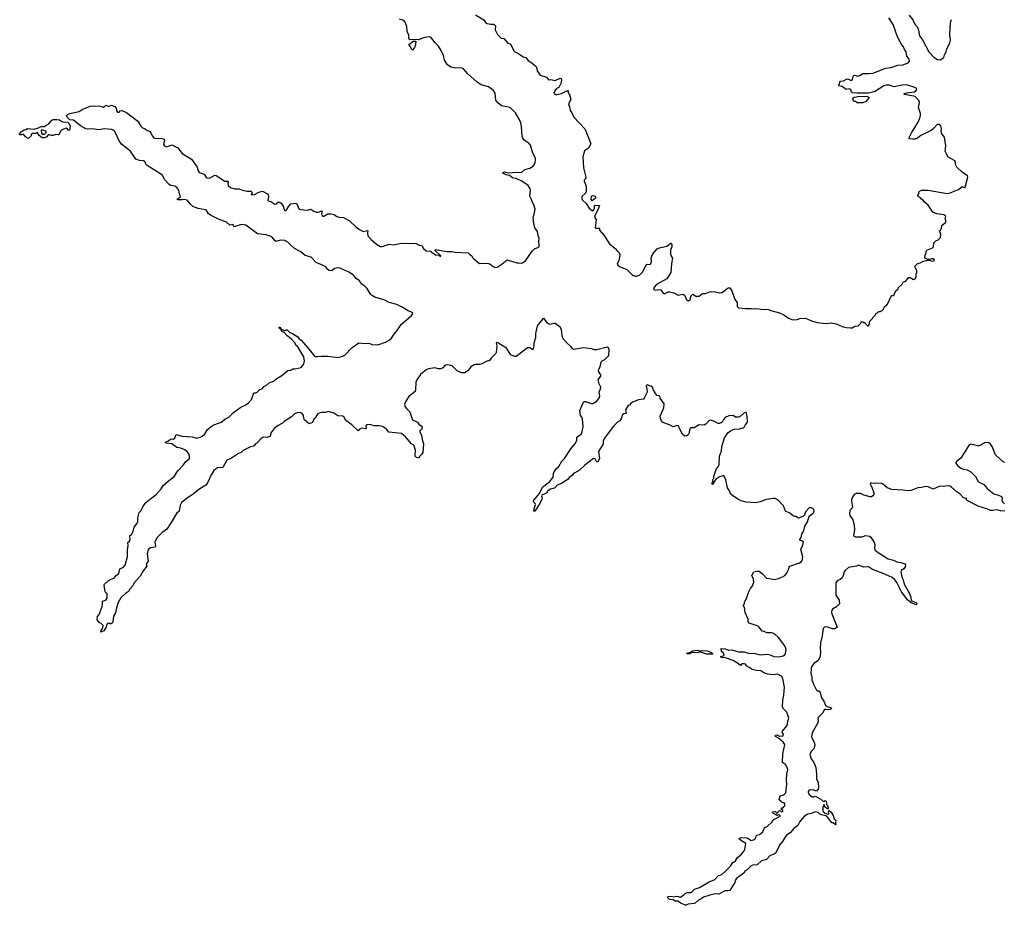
# Model space of a CAD drawing. Extents: x 2470790 to 2659118, y 702284 to 849036.
# Tile 70 of 154: x 2482802 to 2496397, y 806583 to 818809. Entities that reach past the tile are written whole.
import ezdxf

# ---------------------------------------------------------------- set-up
doc = ezdxf.new("R2010")
doc.units = 0

msp = doc.modelspace()

# ---------------------------------------------------------------- linework, layer by layer
at = {"layer": '0CON10XD'}
for points in [[(2488174, 818595), (2488152, 818645), (2488149, 818715), (2488124, 818775), (2488105, 818796), (2488047, 818817)], [(2489097, 818877), (2489210, 818805), (2489235, 818770), (2489255, 818758), (2489305, 818748), (2489345, 818748), (2489359, 818739), (2489372, 818725), (2489368, 818668), (2489400, 818605), (2489450, 818555), (2489485, 818550), (2489540, 818485), (2489580, 818475), (2489625, 818380), (2489635, 818370), (2489705, 818333), (2489755, 818298), (2489790, 818285), (2489822, 818245), (2489872, 818215), (2489912, 818182), (2489931, 818161), (2489943, 818135), (2489949, 818105), (2489989, 818045), (2490074, 818014), (2490105, 817980), (2490135, 817982), (2490195, 817969), (2490265, 818000), (2490279, 817999), (2490283, 817975), (2490274, 817926), (2490246, 817874), (2490215, 817858), (2490189, 817825), (2490178, 817795), (2490204, 817774), (2490225, 817774), (2490285, 817789), (2490365, 817830), (2490378, 817825), (2490372, 817805), (2490392, 817775), (2490413, 817705), (2490388, 817665), (2490382, 817635), (2490395, 817610), (2490404, 817555), (2490426, 817525), (2490453, 817463), (2490605, 817300), (2490644, 817215), (2490686, 817095), (2490654, 817035), (2490601, 816999), (2490578, 816915), (2490589, 816765), (2490621, 816635), (2490617, 816615), (2490597, 816595), (2490595, 816585), (2490623, 816505), (2490624, 816435), (2490614, 816415), (2490565, 816368), (2490564, 816335), (2490575, 816316), (2490623, 816273), (2490665, 816207), (2490705, 816173), (2490715, 816170), (2490727, 816175), (2490737, 816205), (2490737, 816243), (2490755, 816249), (2490810, 816245), (2490786, 816184), (2490747, 816115), (2490738, 816085), (2490762, 816045), (2490750, 815935), (2490755, 815930), (2490805, 815930), (2490810, 815925), (2490810, 815905), (2490868, 815835), (2490944, 815714), (2491025, 815652), (2491054, 815614), (2491085, 815588), (2491089, 815555), (2491074, 815486), (2491050, 815435), (2491061, 815421), (2491085, 815400), (2491185, 815360), (2491255, 815291), (2491277, 815277), (2491305, 815269), (2491325, 815270), (2491365, 815286), (2491404, 815326), (2491454, 815426), (2491465, 815433), (2491495, 815429), (2491510, 815435), (2491524, 815465), (2491519, 815515), (2491528, 815545), (2491546, 815575), (2491606, 815644), (2491635, 815660), (2491737, 815683), (2491795, 815729), (2491805, 815700), (2491806, 815674), (2491789, 815625), (2491790, 815575), (2491794, 815555), (2491817, 815515), (2491803, 815445), (2491791, 815319), (2491738, 815232), (2491595, 815153), (2491563, 815115), (2491554, 815084), (2491575, 815077), (2491632, 815082), (2491655, 815079), (2491687, 815035), (2491705, 815026), (2491755, 815053), (2491773, 815053), (2491835, 815038), (2491895, 815008), (2491965, 815018), (2491985, 815000), (2492011, 814941), (2492035, 814930), (2492058, 814945), (2492075, 814998), (2492095, 815018), (2492145, 814988), (2492155, 814992), (2492185, 814990), (2492215, 815018), (2492235, 815028), (2492265, 815030), (2492345, 815057), (2492405, 815053), (2492465, 815040), (2492498, 815042), (2492533, 815065), (2492570, 815100), (2492585, 815109), (2492605, 815108), (2492635, 815068), (2492676, 814946), (2492708, 814905), (2492708, 814848), (2492725, 814832), (2492825, 814820), (2492905, 814822), (2492935, 814818), (2492985, 814823), (2493037, 814813), (2493139, 814809), (2493175, 814793), (2493295, 814763), (2493354, 814734), (2493415, 814690), (2493477, 814667), (2493535, 814668), (2493575, 814682), (2493653, 814687), (2493735, 814650), (2493815, 814629), (2493935, 814617), (2494005, 814623), (2494075, 814610), (2494160, 814575), (2494215, 814560), (2494275, 814553), (2494295, 814557), (2494335, 814578), (2494378, 814582), (2494415, 814620), (2494422, 814638), (2494445, 814640)], [(2494445, 814640), (2494455, 814630), (2494468, 814628), (2494510, 814585), (2494520, 814585), (2494530, 814595), (2494540, 814645), (2494578, 814682), (2494582, 814698), (2494620, 814735), (2494620, 814745), (2494632, 814758), (2494645, 814760), (2494665, 814780), (2494685, 814780), (2494695, 814790), (2494705, 814790), (2494730, 814815), (2494742, 814848), (2494755, 814860), (2494765, 814860), (2494785, 814880), (2494835, 814990), (2494845, 815000), (2494865, 815000), (2494875, 815010), (2494883, 815037), (2494900, 815055), (2494900, 815065), (2494930, 815095), (2494930, 815105), (2494985, 815160), (2495000, 815185), (2495035, 815200), (2495075, 815248), (2495095, 815248), (2495145, 815223), (2495168, 815232), (2495182, 815255), (2495180, 815305), (2495190, 815315), (2495187, 815347), (2495168, 815388), (2495168, 815412), (2495195, 815440), (2495237, 815453), (2495265, 815470), (2495335, 815490), (2495365, 815490), (2495405, 815474), (2495433, 815485), (2495429, 815499), (2495415, 815506), (2495395, 815508), (2495365, 815497), (2495347, 815497), (2495300, 815515), (2495310, 815575), (2495320, 815585), (2495320, 815615), (2495335, 815630), (2495405, 815660), (2495420, 815675), (2495422, 815728), (2495452, 815758), (2495485, 815770), (2495518, 815802), (2495520, 815855), (2495510, 815865), (2495500, 815895), (2495518, 815902), (2495520, 815915), (2495530, 815925), (2495535, 815970), (2495590, 816015), (2495590, 816035), (2495580, 816055), (2495585, 816080), (2495590, 816095), (2495560, 816115), (2495465, 816130), (2495412, 816152), (2495347, 816247), (2495290, 816295), (2495278, 816318), (2495253, 816333), (2495235, 816354), (2495210, 816365), (2495202, 816385), (2495217, 816403), (2495220, 816435), (2495255, 816456), (2495346, 816454), (2495610, 816410), (2495655, 816419), (2495713, 816447), (2495765, 816464), (2495815, 816506), (2495842, 816492), (2495858, 816495), (2495892, 816635), (2495889, 816655), (2495816, 816705), (2495740, 816775), (2495721, 816811), (2495723, 816845), (2495715, 816860), (2495616, 816916), (2495598, 816958), (2495580, 816995), (2495591, 817069), (2495569, 817185), (2495532, 817235), (2495524, 817265), (2495530, 817305), (2495526, 817326), (2495515, 817346), (2495495, 817362), (2495469, 817361), (2495419, 817305), (2495385, 817278), (2495245, 817209), (2495198, 817172), (2495165, 817159), (2495135, 817158), (2495090, 817165), (2495078, 817175), (2495114, 817246), (2495206, 817395), (2495231, 817449), (2495240, 817485), (2495239, 817515), (2495214, 817596), (2495228, 817668), (2495220, 817690), (2495165, 817749), (2495018, 817775), (2495008, 817785), (2495045, 817799), (2495157, 817815), (2495174, 817825), (2495189, 817845), (2495178, 817865), (2495163, 817875), (2495045, 817908), (2494985, 817907), (2494875, 817882), (2494805, 817905), (2494765, 817904), (2494735, 817894), (2494606, 817814), (2494517, 817793), (2494365, 817794), (2494301, 817801), (2494286, 817815), (2494276, 817846), (2494255, 817853), (2494213, 817845), (2494156, 817886), (2494110, 817895), (2494108, 817905), (2494117, 817915), (2494124, 817945), (2494135, 817959), (2494175, 817966), (2494225, 817993), (2494245, 817990), (2494275, 817974), (2494290, 817975), (2494300, 817985), (2494315, 818038), (2494335, 818041), (2494375, 818029), (2494408, 818045), (2494445, 818067), (2494524, 818064), (2494585, 818070), (2494755, 818140), (2494835, 818148), (2494925, 818180), (2494995, 818188), (2495068, 818215), (2495088, 818235), (2495082, 818262), (2495053, 818305), (2495044, 818365), (2495019, 818399), (2495005, 818432), (2494981, 818461), (2494961, 818505), (2494921, 818571), (2494863, 818743), (2494802, 818835)], [(2495085, 818872), (2495132, 818805), (2495162, 818745), (2495196, 818706), (2495213, 818665), (2495228, 818585), (2495265, 818530), (2495356, 818365), (2495429, 818289), (2495475, 818260), (2495513, 818257), (2495563, 818287), (2495572, 818325), (2495593, 818365), (2495599, 818395), (2495645, 818490), (2495656, 818525), (2495644, 818605), (2495655, 818765), (2495667, 818813)], [(2484082, 810485), (2484065, 810470), (2484045, 810470), (2484035, 810480), (2484015, 810472), (2484005, 810460), (2483997, 810425), (2483966, 810374), (2483922, 810352), (2483927, 810375), (2483949, 810415), (2483953, 810445), (2483925, 810480), (2483904, 810484), (2483874, 810525), (2483875, 810568), (2483900, 810600), (2483941, 810709), (2483947, 810735), (2483945, 810780), (2483993, 810797), (2484008, 810825), (2484010, 810885), (2483990, 810895), (2483983, 810913), (2483969, 811001), (2483975, 811016), (2484025, 811063), (2484065, 811086), (2484105, 811098), (2484134, 811135), (2484169, 811161), (2484188, 811235), (2484232, 811248), (2484260, 811280), (2484290, 811400), (2484291, 811495), (2484302, 811545), (2484296, 811594), (2484323, 811615), (2484326, 811645), (2484320, 811685), (2484345, 811703), (2484369, 811745), (2484383, 811803), (2484416, 811845), (2484432, 811878), (2484434, 811934), (2484451, 812005), (2484479, 812035), (2484502, 812085), (2484545, 812144), (2484687, 812253), (2484755, 812334), (2484785, 812379), (2484851, 812439), (2484937, 812503), (2484985, 812582), (2485064, 812666), (2485095, 812709), (2485145, 812753), (2485148, 812785), (2485140, 812815), (2485120, 812840), (2485081, 812871), (2485027, 812896), (2484973, 812905), (2484904, 812954), (2484818, 812965), (2484815, 812977), (2484855, 812994), (2484885, 813020), (2484912, 813022), (2484925, 813020), (2484945, 813032), (2484957, 813075), (2484965, 813083), (2485048, 813058), (2485185, 813050), (2485245, 813033), (2485296, 813044), (2485321, 813059), (2485356, 813084), (2485397, 813153), (2485466, 813205), (2485495, 813221), (2485586, 813254), (2485642, 813298), (2485688, 813322), (2485755, 813386), (2485855, 813461), (2485915, 813488), (2485960, 813520), (2486001, 813565), (2486035, 813658), (2486065, 813659), (2486083, 813667), (2486115, 813701), (2486154, 813716), (2486172, 813745), (2486205, 813760), (2486245, 813794), (2486316, 813824), (2486336, 813844), (2486365, 813866), (2486424, 813896), (2486505, 813968), (2486545, 813971), (2486575, 813988), (2486605, 813988), (2486691, 814009), (2486721, 814049), (2486734, 814096), (2486724, 814154), (2486643, 814295), (2486617, 814317), (2486606, 814345), (2486555, 814398), (2486495, 814444), (2486452, 814492), (2486423, 814505), (2486412, 814532), (2486385, 814550), (2486384, 814566), (2486395, 814563), (2486410, 814540), (2486455, 814518), (2486465, 814518), (2486481, 814529), (2486495, 814526), (2486531, 814491), (2486567, 814477), (2486645, 814430), (2486661, 814405), (2486689, 814385), (2486781, 814281), (2486875, 814163), (2486885, 814158), (2486915, 814158), (2486966, 814166), (2487055, 814166), (2487195, 814146), (2487265, 814164), (2487292, 814178), (2487393, 814285), (2487485, 814350), (2487565, 814340), (2487615, 814343), (2487635, 814340), (2487664, 814324), (2487745, 814319), (2487855, 814358), (2487905, 814386), (2487936, 814414), (2487971, 814469), (2488025, 814531), (2488071, 814599), (2488214, 814725), (2488231, 814755), (2488227, 814767), (2488165, 814788), (2488085, 814840), (2488009, 814879), (2487903, 814903), (2487845, 814935), (2487708, 814978), (2487662, 815005), (2487645, 815021), (2487598, 815098), (2487569, 815129), (2487528, 815158), (2487495, 815205), (2487448, 815235), (2487410, 815280), (2487345, 815322), (2487225, 815377), (2487197, 815384), (2487148, 815372), (2487114, 815344), (2487075, 815348), (2487059, 815359), (2487025, 815402), (2486897, 815455), (2486825, 815532), (2486745, 815554), (2486685, 815605), (2486595, 815648), (2486535, 815705), (2486506, 815736), (2486465, 815759), (2486405, 815765), (2486345, 815747), (2486325, 815760), (2486287, 815807), (2486262, 815822), (2486207, 815837), (2486085, 815853), (2485925, 815972), (2485885, 815981), (2485845, 815979), (2485765, 815950), (2485745, 815982), (2485704, 815974), (2485656, 816016), (2485547, 816055), (2485445, 816106), (2485411, 816131), (2485381, 816175), (2485366, 816186), (2485265, 816203), (2485191, 816231), (2485160, 816260), (2485117, 816317), (2485083, 816327), (2485045, 816320), (2484983, 816323), (2484983, 816337), (2485015, 816354), (2485022, 816365), (2485008, 816405), (2484999, 816455), (2484974, 816494), (2484945, 816513), (2484885, 816521), (2484865, 816534), (2484802, 816605), (2484772, 816662), (2484562, 816795), (2484545, 816814), (2484538, 816838), (2484525, 816854), (2484511, 816861), (2484455, 816864), (2484406, 816885), (2484332, 816992), (2484214, 817085), (2484176, 817135), (2484114, 817264), (2484095, 817285), (2484074, 817294), (2483975, 817302), (2483893, 817287), (2483805, 817303), (2483745, 817298), (2483715, 817301), (2483642, 817345), (2483545, 817420), (2483495, 817426), (2483456, 817465), (2483450, 817485), (2483458, 817495), (2483495, 817516), (2483625, 817540), (2483665, 817571), (2483775, 817614), (2483815, 817620), (2483845, 817613), (2483885, 817620), (2483916, 817616), (2483955, 817600), (2483995, 817627), (2484035, 817612), (2484065, 817629), (2484115, 817609), (2484136, 817586), (2484139, 817555), (2484155, 817534), (2484175, 817532), (2484189, 817551), (2484215, 817554), (2484275, 817530), (2484435, 817406), (2484475, 817338), (2484498, 817318), (2484525, 817306), (2484565, 817281), (2484605, 817266), (2484630, 817205), (2484655, 817180), (2484675, 817172), (2484765, 817170), (2484795, 817159), (2484800, 817145), (2484790, 817085), (2484805, 817063), (2484835, 817054), (2484905, 817081), (2484985, 817041), (2485045, 816960), (2485175, 816882), (2485251, 816775), (2485265, 816722), (2485280, 816700), (2485348, 816675), (2485383, 816625), (2485425, 816622), (2485495, 816662), (2485515, 816660), (2485635, 816578), (2485675, 816581), (2485680, 816575), (2485674, 816545), (2485679, 816519), (2485715, 816492), (2485775, 816473), (2485833, 816473), (2485880, 816455), (2485942, 816442), (2485993, 816443), (2486005, 816438), (2486012, 816408), (2486000, 816395), (2486005, 816390), (2486045, 816396), (2486105, 816429), (2486155, 816442), (2486223, 816403), (2486231, 816391), (2486240, 816365), (2486230, 816315), (2486235, 816310), (2486270, 816300), (2486326, 816264), (2486344, 816266), (2486370, 816290), (2486395, 816292), (2486415, 816272), (2486444, 816224), (2486454, 816185), (2486465, 816177), (2486475, 816177), (2486492, 816188), (2486519, 816235), (2486548, 816265), (2486615, 816277), (2486628, 816265), (2486657, 816197), (2486675, 816188), (2486775, 816181), (2486823, 816193), (2486864, 816164), (2486895, 816151), (2486925, 816151), (2486975, 816170), (2486980, 816165), (2486972, 816158), (2486970, 816125), (2486985, 816098), (2487002, 816098), (2487055, 816128), (2487103, 816127), (2487145, 816118), (2487183, 816093), (2487213, 816083), (2487275, 816078), (2487355, 816034), (2487447, 815947), (2487495, 815914), (2487545, 815887), (2487585, 815893), (2487605, 815899), (2487610, 815895), (2487604, 815866), (2487610, 815825), (2487654, 815774), (2487728, 815708), (2487785, 815680), (2487805, 815680), (2487905, 815708), (2487965, 815703), (2488075, 815722), (2488275, 815718), (2488318, 815698), (2488355, 815690), (2488379, 815649), (2488415, 815620), (2488475, 815612), (2488545, 815565), (2488589, 815559), (2488605, 815544), (2488615, 815543), (2488615, 815550), (2488548, 815615), (2488540, 815625), (2488545, 815638), (2488705, 815608), (2488775, 815608), (2488815, 815600), (2488995, 815590), (2489011, 815571), (2489045, 815548), (2489052, 815525), (2489062, 815515), (2489152, 815442), (2489255, 815450), (2489295, 815437), (2489340, 815400), (2489365, 815390), (2489395, 815394), (2489465, 815438), (2489535, 815494), (2489665, 815452), (2489694, 815454), (2489725, 815446), (2489745, 815451), (2489785, 815478), (2489877, 815613), (2489910, 815645), (2489965, 815667), (2489974, 815676), (2489977, 815693), (2489972, 815745), (2489976, 815795), (2489962, 815825), (2489952, 815885), (2489917, 815937), (2489902, 815995), (2489891, 816085), (2489906, 816125), (2489918, 816195), (2489902, 816255), (2489881, 816285), (2489871, 816325), (2489846, 816375), (2489854, 816455), (2489851, 816475), (2489821, 816521), (2489735, 816581), (2489655, 816617), (2489606, 816624), (2489565, 816658), (2489519, 816669), (2489475, 816692), (2489478, 816705), (2489495, 816710), (2489545, 816697), (2489665, 816703), (2489715, 816699), (2489735, 816704), (2489777, 816743), (2489845, 816758), (2489891, 816785), (2489913, 816817), (2489923, 816865), (2489922, 816895), (2489889, 816965), (2489857, 817075), (2489835, 817098), (2489766, 817146), (2489747, 817175), (2489740, 817195), (2489732, 817335), (2489720, 817385), (2489700, 817435), (2489648, 817525), (2489575, 817596), (2489455, 817619), (2489405, 817659), (2489377, 817697), (2489368, 817795), (2489343, 817833), (2489275, 817882), (2489175, 817911), (2489117, 817947), (2488992, 818062), (2488925, 818135), (2488883, 818143), (2488825, 818138), (2488755, 818152), (2488707, 818187), (2488669, 818249), (2488654, 818315), (2488622, 818385), (2488584, 818444), (2488534, 818495), (2488485, 818562), (2488455, 818573), (2488395, 818563), (2488303, 818533), (2488225, 818536), (2488195, 818531), (2488184, 818534), (2488177, 818545), (2488174, 818595)], [(2488225, 818390), (2488213, 818403), (2488200, 818435), (2488174, 818465), (2488235, 818511), (2488272, 818512), (2488264, 818445), (2488255, 818423), (2488225, 818390)], [(2494365, 817660), (2494345, 817680), (2494325, 817680), (2494315, 817690), (2494307, 817715), (2494309, 817731), (2494322, 817738), (2494375, 817748), (2494505, 817754), (2494530, 817735), (2494485, 817680), (2494445, 817662), (2494365, 817660)], [(2482925, 817170), (2482884, 817194), (2482857, 817227), (2482825, 817218), (2482805, 817220), (2482802, 817235), (2482825, 817262), (2482865, 817288), (2482888, 817292), (2482911, 817309), (2483001, 817299), (2483064, 817316), (2483095, 817334), (2483147, 817333), (2483170, 817355), (2483205, 817370), (2483245, 817420), (2483265, 817433), (2483315, 817433), (2483350, 817425), (2483395, 817397), (2483465, 817393), (2483477, 817387), (2483501, 817345), (2483490, 817285), (2483475, 817280), (2483458, 817305), (2483445, 817312), (2483385, 817287), (2483365, 817270), (2483342, 817218), (2483295, 817224), (2483265, 817212), (2483235, 817210), (2483215, 817220), (2483195, 817220), (2483177, 817193), (2483145, 817180), (2483115, 817180), (2483072, 817212), (2483048, 817248), (2483035, 817248), (2483025, 817240), (2482975, 817240), (2482960, 817225), (2482960, 817205), (2482925, 817170)], [(2483145, 817230), (2483168, 817252), (2483168, 817268), (2483143, 817273), (2483115, 817288), (2483100, 817285), (2483102, 817242), (2483115, 817230), (2483145, 817230)], [(2490705, 816308), (2490694, 816325), (2490699, 816371), (2490715, 816381), (2490739, 816379), (2490752, 816365), (2490754, 816345), (2490705, 816308)], [(2493322, 809745), (2493265, 809774), (2493205, 809764), (2493130, 809775), (2493075, 809794), (2493035, 809818), (2492975, 809823), (2492915, 809839), (2492885, 809862), (2492844, 809884), (2492825, 809910), (2492805, 809918), (2492775, 809919), (2492755, 809892), (2492729, 809919), (2492652, 809962), (2492535, 810002), (2492505, 810000), (2492480, 810015), (2492495, 810024), (2492522, 810028), (2492527, 810035), (2492518, 810065), (2492490, 810085), (2492490, 810115), (2492480, 810125), (2492511, 810129), (2492545, 810126), (2492595, 810104), (2492635, 810108), (2492725, 810082), (2492805, 810083), (2492865, 810066), (2492955, 810058), (2493025, 810041), (2493128, 810048), (2493165, 810040), (2493215, 810019), (2493286, 810014), (2493342, 810028), (2493365, 810043), (2493377, 810065), (2493384, 810114), (2493376, 810145), (2493354, 810185), (2493280, 810280), (2493225, 810331), (2493185, 810343), (2493116, 810346), (2493080, 810365), (2493055, 810370), (2493038, 810385), (2493012, 810425), (2492997, 810435), (2492875, 810479), (2492862, 810495), (2492859, 810535), (2492818, 810625), (2492810, 810695), (2492792, 810725), (2492808, 810745), (2492808, 810765), (2492818, 810785), (2492834, 810806), (2492865, 810902), (2492891, 810955), (2492914, 810986), (2492938, 811045), (2492934, 811084), (2492911, 811135), (2492940, 811185), (2492982, 811198), (2493012, 811195), (2493065, 811156), (2493115, 811100), (2493128, 811098), (2493225, 811082), (2493265, 811091), (2493335, 811118), (2493365, 811135), (2493391, 811165), (2493413, 811207), (2493427, 811253), (2493437, 811263), (2493569, 811311), (2493591, 811325), (2493606, 811345), (2493614, 811396), (2493588, 811495), (2493611, 811545), (2493622, 811595), (2493615, 811608), (2493573, 811625), (2493574, 811635), (2493591, 811659), (2493602, 811708), (2493629, 811755), (2493644, 811816), (2493678, 811875), (2493704, 811956), (2493757, 811995), (2493772, 812025), (2493768, 812045), (2493755, 812059), (2493735, 812068), (2493702, 812068), (2493654, 812016), (2493640, 811975), (2493615, 811949), (2493555, 811928), (2493520, 811950), (2493505, 811951), (2493484, 811954), (2493435, 811998), (2493374, 812024), (2493348, 812098), (2493274, 812175), (2493235, 812198), (2493205, 812201), (2493110, 812185), (2493025, 812154), (2492965, 812140), (2492835, 812150), (2492765, 812168), (2492725, 812186), (2492647, 812235), (2492616, 812265), (2492602, 812305), (2492574, 812345), (2492554, 812455), (2492526, 812516), (2492471, 812499), (2492415, 812465), (2492386, 812425), (2492375, 812398), (2492365, 812394), (2492362, 812415), (2492376, 812434), (2492373, 812457), (2492384, 812485), (2492384, 812506), (2492422, 812608), (2492448, 812635), (2492462, 812665), (2492463, 812785), (2492490, 812855), (2492499, 812915), (2492535, 813038), (2492581, 813105), (2492615, 813134), (2492665, 813154), (2492745, 813160), (2492765, 813172), (2492790, 813175), (2492806, 813184), (2492818, 813212), (2492851, 813255), (2492846, 813335), (2492835, 813390), (2492802, 813375), (2492745, 813328), (2492725, 813321), (2492685, 813322), (2492653, 813343), (2492595, 813342), (2492544, 813315), (2492520, 813290), (2492501, 813255), (2492466, 813234), (2492445, 813236), (2492385, 813265), (2492335, 813279), (2492315, 813271), (2492275, 813227), (2492255, 813213), (2492183, 813217), (2492115, 813176), (2492066, 813174), (2492054, 813155), (2492041, 813095), (2492032, 813078), (2492015, 813064), (2491985, 813060), (2491955, 813088), (2491895, 813201), (2491875, 813206), (2491845, 813192), (2491825, 813190), (2491783, 813213), (2491695, 813244), (2491669, 813259), (2491648, 813305), (2491645, 813335), (2491695, 813452), (2491699, 813505), (2491646, 813585), (2491642, 813612), (2491605, 813621), (2491580, 813650), (2491549, 813705), (2491540, 813735), (2491525, 813746), (2491465, 813766), (2491450, 813755), (2491463, 813713), (2491468, 813665), (2491426, 813584), (2491415, 813572), (2491345, 813560), (2491265, 813527), (2491241, 813509), (2491224, 813486), (2491205, 813482), (2491168, 813425), (2491174, 813386), (2491165, 813372), (2491145, 813370), (2491125, 813356), (2491114, 813335), (2491112, 813308), (2491089, 813271), (2491055, 813251), (2491002, 813198), (2490888, 813045), (2490860, 812995), (2490858, 812952), (2490795, 812850), (2490810, 812755), (2490785, 812700), (2490765, 812711), (2490747, 812747), (2490725, 812751), (2490603, 812657), (2490525, 812587), (2490448, 812545), (2490435, 812522), (2490390, 812490), (2490375, 812464), (2490285, 812406), (2490225, 812381), (2490185, 812343), (2490131, 812329), (2490096, 812304), (2490078, 812272), (2490045, 812261), (2490011, 812245), (2490008, 812235), (2490016, 812205), (2490010, 812185), (2489975, 812115), (2489915, 812022), (2489903, 812023), (2489904, 812056), (2489926, 812115), (2489921, 812131), (2489898, 812155), (2489900, 812175), (2489980, 812270), (2490019, 812355), (2490119, 812431), (2490168, 812495), (2490171, 812545), (2490180, 812565), (2490211, 812609), (2490245, 812643), (2490288, 812715), (2490325, 812752), (2490410, 812885), (2490476, 812965), (2490493, 813005), (2490493, 813045), (2490562, 813098), (2490583, 813193), (2490574, 813295), (2490563, 813323), (2490544, 813346), (2490537, 813415), (2490585, 813530), (2490595, 813538), (2490613, 813537), (2490695, 813509), (2490715, 813510), (2490771, 813545), (2490808, 813595), (2490812, 813615), (2490801, 813665), (2490822, 813715), (2490824, 813735), (2490803, 813783), (2490791, 813835), (2490831, 813895), (2490796, 813955), (2490794, 813975), (2490816, 814015), (2490829, 814085), (2490845, 814101), (2490880, 814120), (2490935, 814172), (2490939, 814255), (2490931, 814281), (2490915, 814288), (2490769, 814251), (2490735, 814251), (2490695, 814263), (2490587, 814277), (2490455, 814258), (2490435, 814265), (2490416, 814294), (2490356, 814346), (2490305, 814405), (2490293, 814445), (2490285, 814533), (2490266, 814566), (2490195, 814616), (2490175, 814617), (2490125, 814603), (2490105, 814609), (2490086, 814626), (2490045, 814684), (2490025, 814679), (2489947, 814585), (2489925, 814475), (2489922, 814415), (2489902, 814345), (2489901, 814305), (2489885, 814252), (2489845, 814279), (2489815, 814278), (2489675, 814171), (2489655, 814161), (2489635, 814161), (2489585, 814182), (2489524, 814274), (2489405, 814350), (2489395, 814352), (2489383, 814345), (2489391, 814305), (2489382, 814215), (2489372, 814195), (2489310, 814135), (2489288, 814105), (2489245, 814090), (2489176, 814054), (2489155, 814048), (2489095, 814050), (2489075, 814043), (2489032, 814018), (2488994, 813966), (2488947, 813933), (2488905, 813932), (2488848, 813958), (2488775, 814032), (2488715, 814044), (2488675, 814038), (2488643, 814005), (2488615, 813991), (2488585, 813989), (2488534, 814004), (2488445, 813989), (2488414, 813976), (2488338, 813912), (2488285, 813836), (2488273, 813805), (2488268, 813695), (2488261, 813675), (2488176, 813605), (2488135, 813545), (2488116, 813495), (2488126, 813465), (2488146, 813436), (2488190, 813395), (2488216, 813306), (2488227, 813287), (2488293, 813253), (2488314, 813224), (2488358, 813195), (2488356, 813164), (2488349, 813151), (2488328, 813135), (2488326, 813115), (2488349, 813075), (2488358, 813015), (2488376, 812955), (2488369, 812835), (2488352, 812805), (2488322, 812778), (2488320, 812765), (2488312, 812758), (2488282, 812765), (2488264, 812785), (2488268, 812865), (2488244, 812934), (2488213, 812955), (2488130, 813050), (2488075, 813096), (2487900, 813115), (2487866, 813156), (2487811, 813191), (2487769, 813201), (2487695, 813200), (2487635, 813221), (2487595, 813218), (2487588, 813212), (2487583, 813197), (2487585, 813162), (2487571, 813159), (2487531, 813169), (2487496, 813154), (2487475, 813134), (2487387, 813217), (2487306, 813275), (2487277, 813325), (2487265, 813334), (2487195, 813341), (2487139, 813375), (2487065, 813399), (2487024, 813386), (2486965, 813385), (2486921, 813369), (2486899, 813345), (2486885, 813313), (2486862, 813295), (2486845, 813248), (2486798, 813228), (2486735, 813284), (2486726, 813305), (2486720, 813345), (2486701, 813371), (2486682, 813382), (2486644, 813386), (2486595, 813367), (2486553, 813325), (2486455, 813261), (2486433, 813237), (2486371, 813205), (2486318, 813165), (2486275, 813111), (2486259, 813061), (2486217, 813043), (2486175, 813046), (2486155, 813040), (2486133, 813025), (2486077, 812963), (2486059, 812955), (2486041, 812925), (2485980, 812910), (2485890, 812860), (2485855, 812830), (2485825, 812821), (2485715, 812747), (2485664, 812726), (2485605, 812626), (2485535, 812622), (2485484, 812585), (2485446, 812524), (2485396, 812415), (2485372, 812385), (2485275, 812322), (2485179, 812245), (2485133, 812217), (2485036, 812144), (2485018, 812105), (2485006, 812025), (2484969, 811991), (2484895, 811869), (2484835, 811775), (2484769, 811731), (2484695, 811655), (2484667, 811595), (2484679, 811535), (2484675, 811527), (2484615, 811519), (2484577, 811493), (2484561, 811435), (2484578, 811335), (2484550, 811295), (2484556, 811265), (2484508, 811202), (2484466, 811125), (2484385, 811035), (2484366, 810995), (2484319, 810941), (2484305, 810914), (2484263, 810887), (2484200, 810830), (2484164, 810765), (2484139, 810691), (2484125, 810622), (2484096, 810574), (2484089, 810495), (2484082, 810485)], [(2496404, 812694), (2496382, 812705), (2496275, 812803), (2496231, 812915), (2496207, 812947), (2496185, 812966), (2496155, 812971), (2496125, 812966), (2496082, 812938), (2496044, 812926), (2496025, 812926), (2495935, 812951), (2495910, 812940), (2495795, 812758), (2495742, 812715), (2495727, 812695), (2495729, 812685), (2495755, 812650), (2495795, 812620), (2495835, 812604), (2495885, 812594), (2495935, 812566), (2495997, 812505), (2496036, 812436), (2496048, 812425), (2496113, 812393), (2496160, 812335), (2496250, 812265), (2496316, 812246), (2496356, 812225), (2496368, 812205), (2496364, 812175), (2496370, 812155), (2496400, 812125)], [(2496405, 812026), (2496345, 812029), (2496295, 812043), (2496235, 812032), (2496204, 812034), (2496157, 812057), (2496035, 812094), (2495885, 812170), (2495872, 812185), (2495875, 812210), (2495870, 812200), (2495835, 812208), (2495783, 812263), (2495745, 812286), (2495667, 812357), (2495645, 812369), (2495615, 812373), (2495555, 812367), (2495505, 812369), (2495415, 812326), (2495345, 812359), (2495315, 812364), (2495255, 812351), (2495203, 812347), (2495111, 812309), (2495063, 812307), (2494995, 812316), (2494842, 812322), (2494778, 812348), (2494715, 812400), (2494695, 812410), (2494625, 812407), (2494565, 812413), (2494551, 812409), (2494546, 812395), (2494568, 812355), (2494596, 812276), (2494596, 812255), (2494581, 812235), (2494565, 812224), (2494545, 812221), (2494455, 812244), (2494415, 812267), (2494350, 812270), (2494325, 812254), (2494305, 812226), (2494287, 812185), (2494286, 812165), (2494301, 812075), (2494265, 812034), (2494258, 811992), (2494265, 811965), (2494306, 811905), (2494323, 811825), (2494330, 811770), (2494314, 811685), (2494342, 811672), (2494395, 811668), (2494435, 811672), (2494485, 811689), (2494535, 811681), (2494555, 811664), (2494601, 811591), (2494608, 811565), (2494603, 811505), (2494615, 811485), (2494641, 811465), (2494795, 811368), (2494866, 811346), (2494915, 811323), (2494967, 811317), (2495025, 811298), (2495034, 811284), (2495029, 811255), (2495011, 811229), (2494975, 811206), (2494969, 811185), (2494981, 811115), (2494999, 811075), (2495012, 811018), (2495082, 810895), (2495105, 810835), (2495111, 810791), (2495175, 810762), (2495187, 810745), (2495185, 810735), (2495175, 810731), (2495105, 810765), (2495065, 810795), (2494979, 810909), (2494915, 811040), (2494885, 811075), (2494847, 811107), (2494725, 811166), (2494575, 811218), (2494522, 811255), (2494455, 811250), (2494385, 811278), (2494354, 811264), (2494245, 811246), (2494198, 811205), (2494186, 811185), (2494174, 811135), (2494156, 811104), (2494132, 811082), (2494088, 811062), (2494073, 811035), (2494070, 810865), (2494116, 810796), (2494120, 810745), (2494079, 810705), (2494025, 810673), (2494014, 810656), (2494012, 810635), (2494016, 810606), (2494087, 810425), (2494066, 810404), (2494050, 810400), (2494025, 810402), (2493945, 810426), (2493915, 810424), (2493894, 810405), (2493882, 810305), (2493859, 810205), (2493856, 810134), (2493861, 810075), (2493850, 810005), (2493828, 809962), (2493765, 809921), (2493735, 809876), (2493730, 809855), (2493726, 809785), (2493741, 809735), (2493738, 809695), (2493769, 809625), (2493805, 809554), (2493815, 809546), (2493835, 809546), (2493855, 809522), (2493869, 809455), (2493905, 809402), (2493930, 809345), (2493949, 809329), (2493996, 809315), (2494013, 809295), (2493975, 809280), (2493932, 809288), (2493914, 809285), (2493885, 809236), (2493830, 809180), (2493824, 809165), (2493826, 809125), (2493817, 809095), (2493742, 808965), (2493734, 808904), (2493772, 808835), (2493780, 808795), (2493766, 808745), (2493727, 808703), (2493714, 808665), (2493732, 808605), (2493766, 808555), (2493794, 808485), (2493806, 808395), (2493806, 808326), (2493828, 808285), (2493833, 808205), (2493829, 808185), (2493805, 808158), (2493765, 808173), (2493725, 808179), (2493703, 808175), (2493689, 808155), (2493689, 808145), (2493704, 808115), (2493745, 808081), (2493765, 808080), (2493785, 808088), (2493805, 808082), (2493865, 808049), (2493905, 808012), (2493922, 808028), (2493935, 808023), (2493944, 807995), (2493940, 807975), (2493960, 807955), (2493967, 807913), (2493950, 807915), (2493921, 807941), (2493910, 807955), (2493920, 807965), (2493905, 807970), (2493890, 807935), (2493891, 807885), (2493925, 807854), (2493955, 807840), (2493980, 807845), (2493968, 807865), (2493975, 807890), (2493985, 807888), (2494005, 807868), (2494032, 807825), (2494048, 807775), (2494073, 807755), (2494068, 807725), (2494071, 807699), (2494065, 807692), (2494035, 807723), (2494015, 807722), (2493945, 807816), (2493872, 807832), (2493844, 807844), (2493825, 807863), (2493785, 807873), (2493735, 807851), (2493685, 807840), (2493639, 807815), (2493575, 807739), (2493544, 807685), (2493491, 807645), (2493442, 807585), (2493395, 807555), (2493375, 807535), (2493336, 807465), (2493301, 807429), (2493237, 807303), (2493195, 807278), (2493165, 807273), (2493114, 807215), (2493045, 807198), (2492985, 807144), (2492925, 807138), (2492903, 807127), (2492845, 807074), (2492820, 807060), (2492799, 807025), (2492700, 806955), (2492683, 806927), (2492674, 806896), (2492605, 806789), (2492585, 806782), (2492537, 806783), (2492455, 806736), (2492405, 806740), (2492332, 806725), (2492245, 806694), (2492221, 806675), (2492176, 806654), (2492135, 806616), (2492115, 806607), (2492031, 806599), (2492005, 806583), (2491995, 806583), (2491925, 806612), (2491895, 806640), (2491851, 806641), (2491825, 806660), (2491775, 806663), (2491750, 806685), (2491750, 806705), (2491792, 806708), (2491835, 806698), (2491875, 806711), (2491925, 806697), (2491972, 806728), (2491995, 806751), (2492025, 806762), (2492075, 806761), (2492119, 806805), (2492190, 806830), (2492321, 806909), (2492401, 806939), (2492448, 806992), (2492495, 807010), (2492556, 807064), (2492616, 807124), (2492642, 807168), (2492685, 807195), (2492715, 807245), (2492770, 807290), (2492806, 807335), (2492812, 807355), (2492828, 807438), (2492742, 807492), (2492734, 807506), (2492765, 807518), (2492845, 807516), (2492900, 807480), (2492948, 807492), (2492960, 807505), (2492975, 807552), (2493015, 807560), (2493064, 807596), (2493086, 807654), (2493125, 807678), (2493185, 807729), (2493213, 807767), (2493303, 807815), (2493302, 807825), (2493285, 807833), (2493255, 807822), (2493240, 807835), (2493215, 807844), (2493197, 807865), (2493198, 807872), (2493236, 807876), (2493250, 807865), (2493255, 807850), (2493295, 807890), (2493324, 807874), (2493341, 807885), (2493338, 807898), (2493320, 807905), (2493312, 807915), (2493325, 807928), (2493345, 807930), (2493355, 807941), (2493365, 807958), (2493365, 807988), (2493355, 808000), (2493335, 808000), (2493313, 808023), (2493294, 808034), (2493288, 808045), (2493304, 808096), (2493355, 808107), (2493379, 808135), (2493393, 808255), (2493388, 808312), (2493395, 808405), (2493406, 808455), (2493404, 808475), (2493377, 808527), (2493336, 808556), (2493338, 808675), (2493367, 808805), (2493344, 808835), (2493279, 808889), (2493236, 808915), (2493231, 808925), (2493237, 808933), (2493254, 808936), (2493295, 808918), (2493345, 808922), (2493348, 808945), (2493332, 808975), (2493334, 808985), (2493397, 809065), (2493406, 809125), (2493424, 809165), (2493395, 809250), (2493342, 809302), (2493333, 809325), (2493341, 809415), (2493355, 809485), (2493364, 809594), (2493339, 809715), (2493322, 809745)], [(2492365, 810048), (2492285, 810050), (2492195, 810081), (2492165, 810068), (2492095, 810073), (2492075, 810069), (2492055, 810054), (2492014, 810055), (2492019, 810065), (2492062, 810078), (2492090, 810095), (2492155, 810104), (2492195, 810095), (2492235, 810100), (2492295, 810096), (2492346, 810076), (2492372, 810055), (2492365, 810048)]]:
    msp.add_lwpolyline(points, dxfattribs=at)

doc.saveas('drawing.dxf')
